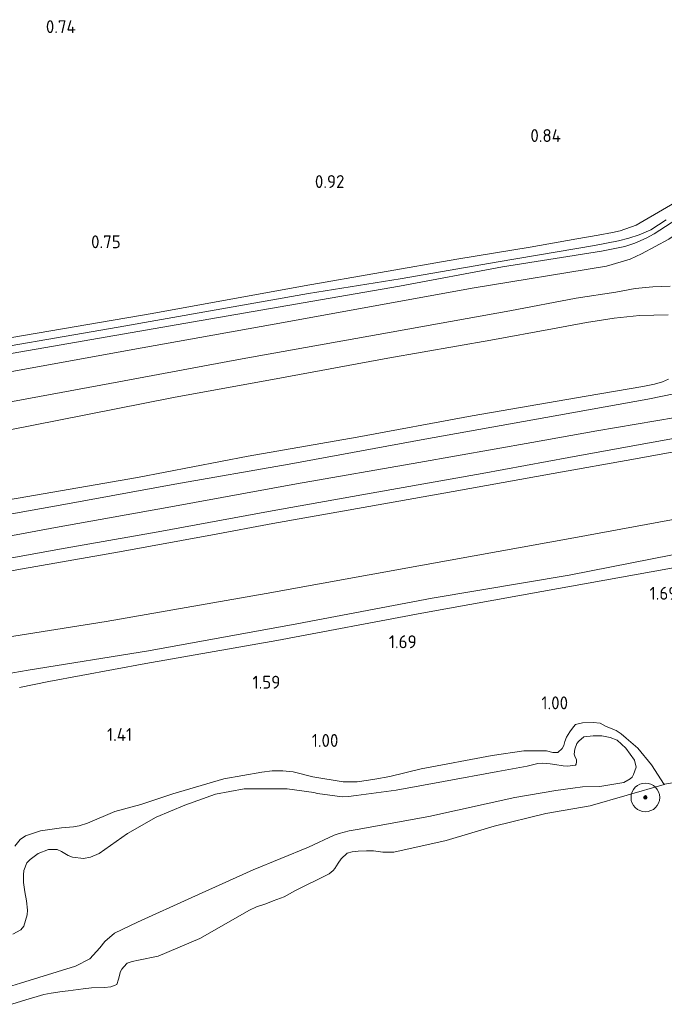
# Model space of a CAD drawing. Extents: x 126429 to 133038, y 413091 to 414846.
# Tile 5 of 256: x 126731 to 126821, y 413557 to 413694. Entities that reach past the tile are written whole.
import ezdxf
from ezdxf.enums import TextEntityAlignment as Align
from ezdxf.lldxf.tags import DXFTag

# ---------------------------------------------------------------- set-up
doc = ezdxf.new("R2010")
doc.units = 0
for name, color, linetype, lineweight in [('B-ME-GR-BOOM-S', 90, 'Continuous', 25), ('B-ME-GR-GRAS-GV', 60, 'Continuous', 13), ('B-ME-GW-TALUD_KRUIN-G', 90, 'Continuous', 18), ('B-ME-GW-TALUD_TEEN-G', 90, 'Continuous', 18), ('B-ME-OB-OEVERVOORZIENING-G', 7, 'Continuous', 18), ('B-ME-OG-HOOGTEPUNT-S', 7, 'Continuous', 25), ('B-ME-OG-TERREIN_GROEN-GV', 7, 'Continuous', 18), ('B-ME-OG-WATER_RIVIER-GV', 130, 'Continuous', 18), ('B-ME-OG-WATER_SLOOT-G', 120, 'Continuous', 18), ('B-ME-OG-WATER_SLOOT-GV', 120, 'Continuous', 18), ('B-ME-VH-VERHARDING_ASFALT-GV', 252, 'Continuous', 18), ('B-ME-WH-WINTERBED-G', 150, 'WH-WINTERBED', 18)]:
    doc.layers.add(name, color=color, linetype=linetype, lineweight=lineweight)
doc.styles.add('NLCS-ISO-ANNOTATIVE-T18', font='NLCS-ISO.ttf', dxfattribs={"height": 1.8})
doc.styles.get("Standard").update_dxf_attribs({"font": 'arial.ttf'})
tags = doc.linetypes.add('WH-WINTERBED', pattern='A,6,-3.5,["WB",Standard,S=1.8,R=0,X=-1.5,Y=-0.9],-3.5,6,-3.5,6,-3.5,6,-3.5,6,-3.5', length=51).pattern_tags.tags
tags[6] = DXFTag(74, 10)

# ---------------------------------------------------------------- blocks, each defined once
blk = doc.blocks.new('SAL-HOOGTELABEL-SO')
at = {"color": 0, "linetype": 'ByBlock', "lineweight": -2, "style": 'NLCS-ISO-ANNOTATIVE-T18'}
blk.add_attdef('HOOGTE', text='', height=1.8, dxfattribs=at).set_placement((2.79, 0), align=Align.RIGHT)
blk = doc.blocks.new('SGR-BOOM_01-SO')
at = {"linetype": 'ByBlock', "lineweight": 18}
h = blk.add_hatch(color=0, dxfattribs=at)
h.dxf.hatch_style = 1
edge = h.paths.add_edge_path()
edge.add_arc((0, 0), 0.25, 0, 360)
at = {"color": 0, "linetype": 'ByBlock', "lineweight": 18}
for radius in [2, 0.25]:
    blk.add_circle((0, 0), radius, dxfattribs=at)

msp = doc.modelspace()

# ---------------------------------------------------------------- linework, layer by layer
at = {"layer": 'B-ME-GR-GRAS-GV'}
for points in [[(126824.5702, 413670.3369, 0.7105), (126816.6806, 413665.7089, 0.7105), (126814.4279, 413664.9035, 0.7105), (126813.3638, 413664.6827, 0.7105), (126811.3829, 413664.3068, 0.7225), (126808.3696, 413663.811, 0.7225), (126801.8886, 413662.6669, 0.7105), (126791.6255, 413660.958, 0.6625), (126770.3263, 413657.2543, 0.7585), (126749.1448, 413653.3762, 0.8065), (126727.6072, 413649.6916, 0.8065), (126710.1722, 413646.7687, 0.9145), (126687.9974, 413642.9368, 0.9745), (126663.8622, 413638.6468, 1.0585), (126640.5188, 413634.4976, 1.0585), (126620.5506, 413630.6319, 1.0705), (126601.3746, 413627.0227, 1.0345), (126578.3299, 413623.0281, 0.9625), (126557.1381, 413619.0296, 0.9745), (126535.6541, 413615.2675, 0.9385), (126511.5602, 413610.801, 0.9505), (126486.8665, 413606.4222, 0.8545), (126463.9919, 413602.3082, 0.902), (126494.512, 413903.167, 0.46)], [(126598.8235, 413624.3837, 0.0301), (126635.1088, 413631.0064, 0.0301), (126663.4493, 413636.0181, 0.0301), (126698.0111, 413642.213, 0.0301), (126720.864, 413646.3388, 0.0301), (126755.9664, 413652.3919, 0.143), (126783.646, 413657.1921, 0.143), (126798.0161, 413659.9108, 0.143), (126811.8277, 413662.1013, 0.143), (126815.0832, 413662.76, 0.143), (126816.4765, 413663.1844, 0.143), (126818.0781, 413663.8842, 0.143), (126819.1925, 413664.4949, 0.143), (126828.7993, 413670.7227, 0.143)], [(126620.5506, 413630.6319, 1.0705), (126640.5188, 413634.4976, 1.0585), (126663.8622, 413638.6468, 1.0585), (126687.9974, 413642.9368, 0.9745), (126710.1722, 413646.7687, 0.9145), (126727.6072, 413649.6916, 0.8065), (126749.1448, 413653.3762, 0.8065), (126770.3263, 413657.2543, 0.7585), (126791.6255, 413660.958, 0.6625), (126801.8886, 413662.6669, 0.7105), (126808.3696, 413663.811, 0.7225), (126811.3829, 413664.3068, 0.7225), (126813.3638, 413664.6827, 0.7105), (126814.4279, 413664.9035, 0.7105), (126816.6806, 413665.7089, 0.7105), (126824.5702, 413670.3369, 0.7105)], [(126820.8605, 413666.452, 0.143), (126818.7122, 413665.0766, 0.143), (126817.0613, 413664.3701, 0.143), (126815.6218, 413663.9109, 0.143), (126814.2005, 413663.5267, 0.143), (126810.87, 413662.8862, 0.143), (126797.3964, 413660.5856, 0.143), (126783.7171, 413658.2275, 0.143), (126770.9348, 413656.1706, 0.143), (126744.4021, 413651.4626, 0.143), (126720.6508, 413647.3989, 0.0301), (126695.9996, 413642.8479, 0.0301), (126673.3876, 413638.7241, 0.0301), (126649.9705, 413634.4837, 0.0301), (126625.4143, 413630.1306, 0.0301)], [(126623.8602, 413626.1938, 1.2335), (126648.6696, 413630.6381, 1.193), (126673.4523, 413634.9539, 1.2065), (126693.9073, 413638.6262, 1.1525), (126723.3708, 413644.1851, 1.139), (126747.7137, 413648.589, 1), (126767.4752, 413652.1281, 0.9845), (126793.7718, 413656.911, 0.9535), (126812.5334, 413660.0075, 1.0465), (126815.8141, 413660.9927, 1.0465), (126817.4299, 413661.7337, 1.031), (126821.2332, 413663.7631, 0.9535)], [(126821.2332, 413663.7631, 0.9535), (126817.4299, 413661.7337, 1.031), (126815.8141, 413660.9927, 1.0465), (126812.5334, 413660.0075, 1.0465), (126793.7718, 413656.911, 0.9535), (126767.4752, 413652.1281, 0.9845), (126747.7137, 413648.589, 1), (126723.3708, 413644.1851, 1.139), (126693.9073, 413638.6262, 1.1525), (126673.4523, 413634.9539, 1.2065), (126648.6696, 413630.6381, 1.193), (126623.8602, 413626.1938, 1.2335)], [(126821.4198, 413657.2054, 2.943), (126819.0027, 413657.0947, 2.756), (126816.5266, 413656.8659, 2.635), (126813.8148, 413656.3783, 2.525), (126808.2783, 413655.5469, 2.338), (126799.0389, 413653.7623, 2.393), (126780.6833, 413650.4622, 2.404), (126761.6781, 413647.0786, 2.327), (126744.4883, 413643.8553, 2.481), (126726.5574, 413640.5419, 2.591), (126712.1767, 413638.121, 2.448), (126696.3892, 413635.3341, 2.404), (126679.8658, 413631.9303, 2.536), (126660.637, 413628.764, 2.492), (126643.1426, 413625.7877, 2.503), (126624.6137, 413622.2183, 2.459)], [(126624.6137, 413622.2183, 2.459), (126643.1426, 413625.7877, 2.503), (126660.637, 413628.764, 2.492), (126679.8658, 413631.9303, 2.536), (126696.3892, 413635.3341, 2.404), (126712.1767, 413638.121, 2.448), (126726.5574, 413640.5419, 2.591), (126744.4883, 413643.8553, 2.481), (126761.6781, 413647.0786, 2.327), (126780.6833, 413650.4622, 2.404), (126799.0389, 413653.7623, 2.393), (126808.2783, 413655.5469, 2.338), (126813.8148, 413656.3783, 2.525), (126816.5266, 413656.8659, 2.635), (126819.0027, 413657.0947, 2.756), (126821.4198, 413657.2054, 2.943)], [(126625.6266, 413619.1842, 2.743), (126639.4743, 413621.6893, 2.743), (126653.9634, 413624.2986, 2.781), (126671.0444, 413627.1072, 2.781), (126689.5987, 413630.2025, 2.7905), (126705.9438, 413632.9095, 2.8), (126719.2945, 413635.1932, 2.838), (126736.1167, 413638.5213, 2.8), (126752.1225, 413641.6517, 2.7145), (126767.1572, 413644.4116, 2.705), (126782.0253, 413647.1692, 2.6765), (126796.3667, 413649.6489, 2.572), (126804.9702, 413651.2592, 2.5815), (126809.7443, 413652.1361, 2.667), (126813.5844, 413652.7379, 2.781), (126817.1513, 413653.0978, 2.99), (126821.1504, 413653.2018, 3.4555)], [(126821.1504, 413653.2018, 3.4555), (126817.1513, 413653.0978, 2.99), (126813.5844, 413652.7379, 2.781), (126809.7443, 413652.1361, 2.667), (126804.9702, 413651.2592, 2.5815), (126796.3667, 413649.6489, 2.572), (126782.0253, 413647.1692, 2.6765), (126767.1572, 413644.4116, 2.705), (126752.1225, 413641.6517, 2.7145), (126736.1167, 413638.5213, 2.8), (126719.2945, 413635.1932, 2.838), (126705.9438, 413632.9095, 2.8), (126689.5987, 413630.2025, 2.7905), (126671.0444, 413627.1072, 2.781), (126653.9634, 413624.2986, 2.781), (126639.4743, 413621.6893, 2.743), (126625.6266, 413619.1842, 2.743)], [(126821.1555, 413644.2009, 5.878), (126820.3424, 413643.836, 5.8685), (126819.239, 413643.508, 5.859), (126817.6002, 413643.1992, 5.859), (126809.6667, 413641.8519, 5.821), (126793.7714, 413639.1037, 5.8305), (126777.7451, 413636.1149, 5.8685), (126762.5179, 413633.4952, 5.8685), (126747.0826, 413630.5212, 5.9065), (126730.4494, 413627.6197, 5.878), (126715.6569, 413625.0915, 5.859), (126700.7141, 413622.571, 5.897), (126684.5406, 413619.5092, 5.916), (126667.2951, 413616.48, 6.0015), (126649.839, 413613.1858, 5.992), (126635.3248, 413610.6714, 5.992), (126618.4269, 413607.8132, 5.9635)], [(126618.4269, 413607.8132, 5.9635), (126635.3248, 413610.6714, 5.992), (126649.839, 413613.1858, 5.992), (126667.2951, 413616.48, 6.0015), (126684.5406, 413619.5092, 5.916), (126700.7141, 413622.571, 5.897), (126715.6569, 413625.0915, 5.859), (126730.4494, 413627.6197, 5.878), (126747.0826, 413630.5212, 5.9065), (126762.5179, 413633.4952, 5.8685), (126777.7451, 413636.1149, 5.8685), (126793.7714, 413639.1037, 5.8305), (126809.6667, 413641.8519, 5.821), (126817.6002, 413643.1992, 5.859), (126819.239, 413643.508, 5.859), (126820.3424, 413643.836, 5.8685), (126821.1555, 413644.2009, 5.878)], [(126822.1568, 413642.2049, 6.005), (126818.3113, 413641.4263, 5.9795), (126804.0616, 413638.8789, 6.005), (126787.166, 413635.8283, 6.005), (126768.2425, 413632.373, 5.9795), (126752.3026, 413629.5489, 5.9795), (126737.2987, 413626.8232, 6.0305), (126722.762, 413624.2107, 6.0475), (126709.7774, 413621.8331, 6.0305), (126698.0663, 413619.793, 6.022), (126679.5908, 413616.376, 5.9965), (126669.8563, 413614.6834, 6.0135), (126654.7244, 413611.9773, 6.0475), (126641.8246, 413609.6222, 6.0645), (126628.2015, 413607.1929, 6.0475)], [(126627.6704, 413600.8828, 6.0135), (126641.3133, 413603.2697, 6.005), (126655.8479, 413606.0314, 6.022), (126668.9403, 413608.3253, 6.039), (126683.9941, 413611.0107, 6.022), (126697.6158, 413613.5465, 6.0135), (126709.9884, 413615.7678, 6.0135), (126721.5923, 413617.849, 6.039), (126736.1926, 413620.4837, 6.0305), (126749.9645, 413622.9363, 5.9795), (126765.8565, 413625.8663, 5.971), (126779.6714, 413628.2982, 5.9625), (126795.1649, 413631.0521, 5.937), (126807.2764, 413633.29, 6.005), (126816.1908, 413634.9099, 6.106), (126830.4045, 413637.4777, 6.088)], [(126629.0346, 413599.1498, 5.972), (126646.525, 413602.4921, 5.9055), (126664.5081, 413605.6489, 5.915), (126683.0347, 413609.0224, 5.9435), (126700.3037, 413612.0758, 5.8485), (126715.0516, 413614.9031, 5.896), (126731.0139, 413617.7476, 5.896), (126744.5922, 413620.1322, 5.8105), (126757.5368, 413622.5055, 5.877), (126765.9579, 413624.0858, 5.877), (126779.3414, 413626.461, 5.82), (126791.1234, 413628.5322, 5.8485), (126805.0815, 413631.06, 5.9055), (126816.5781, 413633.1033, 5.8675), (126831.6535, 413635.8647, 5.877)], [(126831.6535, 413635.8647, 5.877), (126816.5781, 413633.1033, 5.8675), (126805.0815, 413631.06, 5.9055), (126791.1234, 413628.5322, 5.8485), (126779.3414, 413626.461, 5.82), (126765.9579, 413624.0858, 5.877), (126757.5368, 413622.5055, 5.877), (126744.5922, 413620.1322, 5.8105), (126731.0139, 413617.7476, 5.896), (126715.0516, 413614.9031, 5.896), (126700.3037, 413612.0758, 5.8485), (126683.0347, 413609.0224, 5.9435), (126664.5081, 413605.6489, 5.915), (126646.525, 413602.4921, 5.9055), (126629.0346, 413599.1498, 5.972)], [(126623.3695, 413588.7566, 2.898), (126650.8625, 413594.0712, 2.862), (126675.9798, 413598.6703, 2.997), (126699.6462, 413603.0323, 2.967), (126720.7179, 413606.9073, 2.862), (126742.7017, 413610.4132, 2.832), (126765.0329, 413614.3279, 2.8625), (126786.8388, 413618.2703, 2.8425), (126807.9712, 413622.0583, 2.9525), (126829.9011, 413626.1265, 2.9025)], [(126829.9011, 413626.1265, 2.9025), (126807.9712, 413622.0583, 2.9525), (126786.8388, 413618.2703, 2.8425), (126765.0329, 413614.3279, 2.8625), (126742.7017, 413610.4132, 2.832), (126720.7179, 413606.9073, 2.862), (126699.6462, 413603.0323, 2.967), (126675.9798, 413598.6703, 2.997), (126650.8625, 413594.0712, 2.862), (126623.3695, 413588.7566, 2.898)], [(126824.5851, 413620.2456, 2.502), (126807.2967, 413616.8824, 2.54), (126788.2206, 413613.6369, 2.5305), (126769.2918, 413610.0838, 2.54), (126748.6208, 413606.3281, 2.559), (126731.8355, 413603.5887, 2.6065), (126728.6285, 413603.0434, 2.6255), (126727.812, 413602.8159, 2.6635), (126725.7368, 413602.5083, 2.6643), (126721.4633, 413601.8746, 2.666), (126716.9712, 413600.9642, 2.701), (126709.7179, 413598.9494, 2.694), (126697.2271, 413594.2202, 2.659), (126693.4206, 413592.9032, 2.582), (126691.6136, 413592.4213, 2.568), (126686.682, 413591.4001, 2.561), (126679.9612, 413590.2932, 2.554), (126670.6311, 413588.7229, 2.561), (126660.1837, 413586.7508, 2.603), (126648.6536, 413584.4125, 2.575), (126637.3988, 413582.4641, 2.512), (126626.5432, 413580.8196, 2.512)], [(126728.6285, 413603.0434, 2.6255), (126731.8355, 413603.5887, 2.6065), (126748.6208, 413606.3281, 2.559), (126769.2918, 413610.0838, 2.54), (126788.2206, 413613.6369, 2.5305), (126807.2967, 413616.8824, 2.54), (126824.5851, 413620.2456, 2.502)], [(126827.5275, 413618.9316, 2.0925), (126803.5124, 413614.5898, 2.0655), (126786.7645, 413611.5673, 2.069), (126766.5246, 413607.7526, 2.025), (126748.2614, 413604.5449, 2.069), (126734.7309, 413602.038, 2.069), (126730.5974, 413601.1831, 2.058)], [(126730.5974, 413601.1831, 2.058), (126734.7309, 413602.038, 2.069), (126748.2614, 413604.5449, 2.069), (126766.5246, 413607.7526, 2.025), (126786.7645, 413611.5673, 2.069), (126803.5124, 413614.5898, 2.0655), (126827.5275, 413618.9316, 2.0925)], [(126820.625, 413587.682, 0.7), (126820.5653, 413587.6647, 0.7), (126818.7853, 413590.3859, 0.7185), (126816.8947, 413592.738, 0.7185), (126815.2863, 413594.0986, 0.7185), (126814.5532, 413594.7188, 0.7185), (126813.8905, 413595.1947, 0.7185), (126813.648, 413595.289, 0.7185), (126812.3766, 413595.7925, 0.7185), (126811.6308, 413596.2251, 0.7185), (126810.6558, 413596.3144, 0.7185), (126809.1824, 413596.261, 0.7185), (126808.2017, 413596.0184, 0.7185), (126807.9049, 413595.7132, 0.7185), (126807.4277, 413594.9846, 0.7185), (126806.955, 413594.2803, 0.7185), (126806.7328, 413593.6532, 0.7185), (126806.5682, 413593.0773, 0.7185), (126806.3238, 413592.6623, 0.7185), (126805.7166, 413592.1405, 0.7185), (126805.5034, 413592.103, 0.7185), (126805.0543, 413592.1295, 0.7185), (126804.146, 413592.3435, 0.7185), (126800.9887, 413592.372, 0.7185), (126796.5938, 413591.6779, 0.7185), (126786.6483, 413589.8432, 0.7185), (126782.2724, 413588.77, 0.7185), (126780.1797, 413588.4003, 0.7185), (126779.3193, 413588.2533, 0.7185), (126777.7336, 413588.0208, 0.7185), (126775.7865, 413588.0275, 0.7185), (126771.552, 413588.7431, 0.7185), (126768.7967, 413589.3999, 0.7185), (126767.3604, 413589.5785, 0.7185), (126765.8936, 413589.5578, 0.7185), (126764.4527, 413589.3713, 0.7185), (126759.1049, 413588.4255, 0.7185), (126752.0142, 413586.3443, 0.7965), (126747.5549, 413584.8545, 0.8615), (126743.9382, 413583.8637, 0.8615), (126740.1112, 413582.2453, 0.8615), (126738.9308, 413581.8852, 0.8615), (126738.1307, 413581.756, 0.8615), (126736.4774, 413581.6108, 0.8615), (126733.5259, 413581.1814, 0.8615), (126732.8524, 413580.9695, 0.8615), (126731.4381, 413580.4895, 0.8615), (126730.7038, 413579.9656, 0.8615), (126729.9847, 413579.0626, 0.8615)]]:
    msp.add_polyline3d(points, dxfattribs=at)
at = {"layer": 'B-ME-GW-TALUD_KRUIN-G'}
for points in [[(126463.0598, 413593.1155, 2.4627), (126477.6631, 413595.7882, 2.554), (126499.0954, 413599.745, 2.419), (126523.178, 413604.1805, 2.338), (126546.9186, 413608.3465, 2.47), (126567.6642, 413611.884, 2.492), (126586.2283, 413615.2615, 2.547), (126606.766, 413618.8785, 2.591), (126624.6137, 413622.2183, 2.459), (126643.1426, 413625.7877, 2.503), (126660.637, 413628.764, 2.492), (126679.8658, 413631.9303, 2.536), (126696.3892, 413635.3341, 2.404), (126712.1767, 413638.121, 2.448), (126726.5574, 413640.5419, 2.591), (126744.4883, 413643.8553, 2.481), (126761.6781, 413647.0786, 2.327), (126780.6833, 413650.4622, 2.404), (126799.0389, 413653.7623, 2.393), (126808.2783, 413655.5469, 2.338), (126813.8148, 413656.3783, 2.525), (126816.5266, 413656.8659, 2.635), (126819.0027, 413657.0947, 2.756), (126821.4198, 413657.2054, 2.943)], [(126618.4269, 413607.8132, 5.9635), (126635.3248, 413610.6714, 5.992), (126649.839, 413613.1858, 5.992), (126667.2951, 413616.48, 6.0015), (126684.5406, 413619.5092, 5.916), (126700.7141, 413622.571, 5.897), (126715.6569, 413625.0915, 5.859), (126730.4494, 413627.6197, 5.878), (126747.0826, 413630.5212, 5.9065), (126762.5179, 413633.4952, 5.8685), (126777.7451, 413636.1149, 5.8685), (126793.7714, 413639.1037, 5.8305), (126809.6667, 413641.8519, 5.821), (126817.6002, 413643.1992, 5.859), (126819.239, 413643.508, 5.859), (126820.3424, 413643.836, 5.8685), (126821.1555, 413644.2009, 5.878)], [(126460.6023, 413568.8787, 5.7835), (126475.1969, 413571.716, 5.9815), (126496.2267, 413575.4432, 6.029), (126518.7343, 413579.5086, 6.0385), (126545.5399, 413584.3327, 5.991), (126567.9371, 413588.4823, 5.991), (126587.5344, 413591.8781, 6.0005), (126607.8095, 413595.3072, 5.9815), (126629.0346, 413599.1498, 5.972), (126646.525, 413602.4921, 5.9055), (126664.5081, 413605.6489, 5.915), (126683.0347, 413609.0224, 5.9435), (126700.3037, 413612.0758, 5.8485), (126715.0516, 413614.9031, 5.896), (126731.0139, 413617.7476, 5.896), (126744.5922, 413620.1322, 5.8105), (126757.5368, 413622.5055, 5.877), (126765.9579, 413624.0858, 5.877), (126779.3414, 413626.461, 5.82), (126791.1234, 413628.5322, 5.8485), (126805.0815, 413631.06, 5.9055), (126816.5781, 413633.1033, 5.8675), (126831.6535, 413635.8647, 5.877), (126841.0197, 413637.3784, 5.7155)], [(126824.5851, 413620.2456, 2.502), (126807.2967, 413616.8824, 2.54), (126788.2206, 413613.6369, 2.5305), (126769.2918, 413610.0838, 2.54), (126748.6208, 413606.3281, 2.559), (126731.8355, 413603.5887, 2.6065), (126728.6285, 413603.0434, 2.6255)], [(126729.6788, 413566.7483, 1.3895), (126730.8044, 413567.3595, 1.4895), (126731.2204, 413567.8604, 1.4895), (126731.6741, 413569.4597, 1.602), (126731.7437, 413570.1228, 1.6145), (126731.5989, 413571.4364, 1.652), (126731.381, 413572.671, 1.702), (126731.1621, 413573.9745, 1.752), (126731.1766, 413575.0293, 1.7145), (126731.2307, 413575.637, 1.6645), (126731.6225, 413576.7392, 1.6645), (126732.109, 413577.1678, 1.6645), (126733.2334, 413578.0224, 1.6645), (126734.6419, 413578.5702, 1.6645), (126735.8777, 413578.5908, 1.6645), (126736.4834, 413578.3217, 1.6645), (126737.4253, 413577.7199, 1.6645), (126737.9989, 413577.4877, 1.6645), (126739.5278, 413577.3162, 1.6645), (126740.5352, 413577.5137, 1.6645), (126741.7212, 413578.0443, 1.6895), (126745.6676, 413580.8178, 1.727), (126749.6992, 413583.1118, 1.727), (126753.6629, 413584.7888, 1.727), (126757.981, 413586.3129, 1.8145), (126761.9845, 413587.043, 1.677), (126767.9469, 413587.0613, 1.552), (126771.6766, 413586.5358, 1.4645), (126772.2016, 413586.4147, 1.4395), (126775.6516, 413585.9526, 1.402), (126776.5319, 413585.965, 1.377), (126777.5981, 413586.1242, 1.327), (126783.1666, 413586.8513, 1.252), (126789.7732, 413588.0724, 1.2395), (126797.3427, 413589.4437, 1.3645), (126801.4639, 413590.2187, 1.3895), (126802.9638, 413590.5748, 1.4145), (126803.6333, 413590.6469, 1.427), (126804.6442, 413590.5534, 1.452), (126805.3383, 413590.4347, 1.452), (126806.4737, 413590.2677, 1.4145), (126807.0856, 413590.198, 1.3645), (126808.177, 413590.3544, 1.3645), (126808.3005, 413590.4815, 1.3645), (126808.3588, 413590.7937, 1.3645), (126808.3235, 413591.0752, 1.3895), (126808.0954, 413591.6047, 1.402), (126808.0288, 413591.8857, 1.4145), (126808.1127, 413592.6013, 1.4145), (126808.3856, 413593.3603, 1.4145), (126808.6631, 413593.6775, 1.4145), (126809.3609, 413594.3175, 1.427), (126810.6623, 413594.4611, 1.427), (126811.8658, 413594.4436, 1.427), (126813.0315, 413594.2094, 1.4145), (126814.0268, 413593.8428, 1.377), (126815.227, 413592.7217, 1.3395), (126816.4419, 413591.065, 1.202), (126816.644, 413590.0652, 1.177), (126816.2761, 413589.0486, 1.2145), (126816.0995, 413588.6889, 1.2145), (126815.8394, 413588.4214, 1.2145), (126814.9625, 413587.9484, 1.2145), (126811.6013, 413587.3809, 1.327), (126809.1656, 413587.3265, 1.3895), (126807.8333, 413587.1511, 1.402), (126805.4413, 413586.8194, 1.4395), (126799.719, 413585.8169, 1.5395), (126787.7559, 413583.1667, 1.402), (126777.7535, 413581.3654, 1.402), (126776.6043, 413581.1827, 1.431), (126775.2375, 413580.8345, 1.4455), (126774.5071, 413580.5661, 1.4455), (126770.9337, 413578.9063, 1.4455), (126763.2009, 413575.7398, 1.4455), (126754.6575, 413571.882, 1.4455), (126747.0631, 413568.417, 1.4455), (126743.89, 413566.9133, 1.5505), (126742.5369, 413565.7216, 1.603), (126741.8325, 413564.8401, 1.603), (126740.4178, 413563.3173, 1.5155), (126738.4408, 413562.2928, 1.5155), (126730.7668, 413559.9334, 1.4805), (126724.6584, 413558.0475, 1.2615)]]:
    msp.add_polyline3d(points, dxfattribs=at)
at = {"layer": 'B-ME-GW-TALUD_TEEN-G'}
for points in [[(126821.1504, 413653.2018, 3.4555), (126817.1513, 413653.0978, 2.99), (126813.5844, 413652.7379, 2.781), (126809.7443, 413652.1361, 2.667), (126804.9702, 413651.2592, 2.5815), (126796.3667, 413649.6489, 2.572), (126782.0253, 413647.1692, 2.6765), (126767.1572, 413644.4116, 2.705), (126752.1225, 413641.6517, 2.7145), (126736.1167, 413638.5213, 2.8), (126719.2945, 413635.1932, 2.838), (126705.9438, 413632.9095, 2.8), (126689.5987, 413630.2025, 2.7905), (126671.0444, 413627.1072, 2.781), (126653.9634, 413624.2986, 2.781), (126639.4743, 413621.6893, 2.743), (126625.6266, 413619.1842, 2.743)], [(126891.6626, 413636.5619, 2.8618), (126875.0389, 413633.6717, 2.7525), (126852.0317, 413630.071, 2.8825), (126829.9011, 413626.1265, 2.9025), (126807.9712, 413622.0583, 2.9525), (126786.8388, 413618.2703, 2.8425), (126765.0329, 413614.3279, 2.8625)], [(126890.9846, 413630.3207, 2.1062), (126876.317, 413627.8075, 2.106), (126848.1904, 413623.0673, 2.1195), (126827.5275, 413618.9316, 2.0925), (126803.5124, 413614.5898, 2.0655)], [(126803.5124, 413614.5898, 2.0655), (126786.7645, 413611.5673, 2.069), (126766.5246, 413607.7526, 2.025), (126748.2614, 413604.5449, 2.069), (126734.7309, 413602.038, 2.069), (126730.5974, 413601.1831, 2.058)], [(126459.6821, 413559.8449, 2.9274), (126483.873, 413563.8067, 2.844), (126509.8079, 413568.2642, 2.952), (126540.4545, 413573.8533, 2.898), (126569.4763, 413579.5414, 2.934), (126595.0294, 413583.7449, 2.934), (126623.3695, 413588.7566, 2.898), (126650.8625, 413594.0712, 2.862), (126675.9798, 413598.6703, 2.997), (126699.6462, 413603.0323, 2.967), (126720.7179, 413606.9073, 2.862), (126742.7017, 413610.4132, 2.832), (126765.0329, 413614.3279, 2.8625)], [(126820.5653, 413587.6647, 0.7), (126818.7853, 413590.3859, 0.7185), (126816.8947, 413592.738, 0.7185), (126815.2863, 413594.0986, 0.7185), (126814.5532, 413594.7188, 0.7185), (126813.8905, 413595.1947, 0.7185), (126813.648, 413595.289, 0.7185), (126812.3766, 413595.7925, 0.7185), (126811.6308, 413596.2251, 0.7185), (126810.6558, 413596.3144, 0.7185), (126809.1824, 413596.261, 0.7185), (126808.2017, 413596.0184, 0.7185), (126807.9049, 413595.7132, 0.7185), (126807.4277, 413594.9846, 0.7185), (126806.955, 413594.2803, 0.7185), (126806.7328, 413593.6532, 0.7185), (126806.5682, 413593.0773, 0.7185), (126806.3238, 413592.6623, 0.7185), (126805.7166, 413592.1405, 0.7185), (126805.5034, 413592.103, 0.7185), (126805.0543, 413592.1295, 0.7185), (126804.146, 413592.3435, 0.7185), (126800.9887, 413592.372, 0.7185), (126796.5938, 413591.6779, 0.7185), (126786.6483, 413589.8432, 0.7185), (126782.2724, 413588.77, 0.7185), (126780.1797, 413588.4003, 0.7185), (126779.3193, 413588.2533, 0.7185), (126777.7336, 413588.0208, 0.7185), (126775.7865, 413588.0275, 0.7185), (126771.552, 413588.7431, 0.7185), (126768.7967, 413589.3999, 0.7185), (126767.3604, 413589.5785, 0.7185), (126765.8936, 413589.5578, 0.7185), (126764.4527, 413589.3713, 0.7185), (126759.1049, 413588.4255, 0.7185), (126752.0142, 413586.3443, 0.7965), (126747.5549, 413584.8545, 0.8615), (126743.9382, 413583.8637, 0.8615), (126740.1112, 413582.2453, 0.8615), (126738.9308, 413581.8852, 0.8615), (126738.1307, 413581.756, 0.8615), (126736.4774, 413581.6108, 0.8615), (126733.5259, 413581.1814, 0.8615), (126732.8524, 413580.9695, 0.8615), (126731.4381, 413580.4895, 0.8615), (126730.7038, 413579.9656, 0.8615), (126729.9847, 413579.0626, 0.8615)]]:
    msp.add_polyline3d(points, dxfattribs=at)
at = {"layer": 'B-ME-OB-OEVERVOORZIENING-G'}
for points in [[(126810.267, 413584.679, 0.7), (126820.5653, 413587.6647, 0.7), (126820.625, 413587.682, 0.7), (126822.603, 413588.042, 0.7), (126823.3283, 413588.1365, 0.7), (126833.781, 413589.498, 0.7), (126842.691, 413591.028, 0.7), (126844.624, 413591.248, 0.7), (126845.087, 413591.759, 0.7), (126845.139, 413592.082, 0.7), (126845.88, 413594.896, 0.7), (126846.72, 413595.78, 0.7), (126848.687, 413597.013, 0.7), (126850.894, 413597.528, 0.7), (126852.026, 413597.45, 0.7), (126853.032, 413597.214, 0.7), (126854.338, 413595.63, 0.7), (126857.116, 413593.463, 0.7), (126858.304, 413593.146, 0.7)], [(126729.5429, 413556.9741, 0.7), (126732.1118, 413557.8019, 0.7), (126732.6169, 413557.9065, 0.7), (126733.9968, 413558.3203, 0.7), (126735.0249, 413558.5363, 0.7), (126736.5487, 413558.7613, 0.7), (126737.4189, 413558.8328, 0.7), (126739.4925, 413559.1286, 0.7), (126740.6404, 413559.2863, 0.7), (126742.4705, 413559.3329, 0.7), (126743.3806, 413559.4064, 0.7), (126743.987, 413559.6465, 0.7), (126744.1886, 413559.7491, 0.7), (126744.4291, 413560.5033, 0.7), (126744.697, 413561.5374, 0.7), (126744.8718, 413561.8818, 0.7), (126745.1764, 413562.2221, 0.7), (126745.6451, 413562.7311, 0.7), (126746.3182, 413562.9379, 0.7), (126747.2305, 413563.1126, 0.7), (126749.9832, 413563.6783, 0.7), (126755.7671, 413566.1449, 0.7), (126762.6975, 413570.1137, 0.7), (126763.6796, 413570.6012, 0.7), (126764.9921, 413571.0146, 0.7), (126766.0093, 413571.3954, 0.7), (126767.558, 413571.9679, 0.7), (126769.052, 413572.8172, 0.7), (126773.8199, 413575.1613, 0.7), (126774.39, 413575.6373, 0.7), (126774.624, 413575.9423, 0.7), (126775.0618, 413576.6956, 0.7), (126775.4884, 413577.2973, 0.7), (126776.3332, 413578.0516, 0.7), (126777.0278, 413578.264, 0.7), (126777.8702, 413578.3681, 0.7), (126779.016, 413578.3757, 0.7), (126780.0236, 413578.3824, 0.7), (126781.3278, 413578.1972, 0.7), (126782.8352, 413578.2066, 0.7), (126790.1366, 413579.8491, 0.7), (126796.8677, 413581.8499, 0.7), (126804.0709, 413583.6178, 0.7), (126810.267, 413584.679, 0.7)]]:
    msp.add_polyline3d(points, dxfattribs=at)
at = {"layer": 'B-ME-OG-TERREIN_GROEN-GV'}
for points in [[(126729.9847, 413579.0626, 0.8615), (126730.7038, 413579.9656, 0.8615), (126731.4381, 413580.4895, 0.8615), (126732.8524, 413580.9695, 0.8615), (126733.5259, 413581.1814, 0.8615), (126736.4774, 413581.6108, 0.8615), (126738.1307, 413581.756, 0.8615), (126738.9308, 413581.8852, 0.8615), (126740.1112, 413582.2453, 0.8615), (126743.9382, 413583.8637, 0.8615), (126747.5549, 413584.8545, 0.8615), (126752.0142, 413586.3443, 0.7965), (126759.1049, 413588.4255, 0.7185), (126764.4527, 413589.3713, 0.7185), (126765.8936, 413589.5578, 0.7185), (126767.3604, 413589.5785, 0.7185), (126768.7967, 413589.3999, 0.7185), (126771.552, 413588.7431, 0.7185), (126775.7865, 413588.0275, 0.7185), (126777.7336, 413588.0208, 0.7185), (126779.3193, 413588.2533, 0.7185), (126780.1797, 413588.4003, 0.7185), (126782.2724, 413588.77, 0.7185), (126786.6483, 413589.8432, 0.7185), (126796.5938, 413591.6779, 0.7185), (126800.9887, 413592.372, 0.7185), (126804.146, 413592.3435, 0.7185), (126805.0543, 413592.1295, 0.7185), (126805.5034, 413592.103, 0.7185), (126805.7166, 413592.1405, 0.7185), (126806.3238, 413592.6623, 0.7185), (126806.5682, 413593.0773, 0.7185), (126806.7328, 413593.6532, 0.7185), (126806.955, 413594.2803, 0.7185), (126807.4277, 413594.9846, 0.7185), (126807.9049, 413595.7132, 0.7185), (126808.2017, 413596.0184, 0.7185), (126809.1824, 413596.261, 0.7185), (126810.6558, 413596.3144, 0.7185), (126811.6308, 413596.2251, 0.7185), (126812.3766, 413595.7925, 0.7185), (126813.648, 413595.289, 0.7185), (126813.8905, 413595.1947, 0.7185), (126814.5532, 413594.7188, 0.7185), (126815.2863, 413594.0986, 0.7185), (126816.8947, 413592.738, 0.7185), (126818.7853, 413590.3859, 0.7185), (126820.5653, 413587.6647, 0.7), (126810.267, 413584.679, 0.7), (126804.0709, 413583.6178, 0.7), (126796.8677, 413581.8499, 0.7), (126790.1366, 413579.8491, 0.7), (126782.8352, 413578.2066, 0.7), (126781.3278, 413578.1972, 0.7), (126780.0236, 413578.3824, 0.7), (126779.016, 413578.3757, 0.7), (126777.8702, 413578.3681, 0.7), (126777.0278, 413578.264, 0.7), (126776.3332, 413578.0516, 0.7), (126775.4884, 413577.2973, 0.7), (126775.0618, 413576.6956, 0.7), (126774.624, 413575.9423, 0.7), (126774.39, 413575.6373, 0.7), (126773.8199, 413575.1613, 0.7), (126769.052, 413572.8172, 0.7), (126767.558, 413571.9679, 0.7), (126766.0093, 413571.3954, 0.7), (126764.9921, 413571.0146, 0.7), (126763.6796, 413570.6012, 0.7), (126762.6975, 413570.1137, 0.7), (126755.7671, 413566.1449, 0.7), (126749.9832, 413563.6783, 0.7), (126747.2305, 413563.1126, 0.7), (126746.3182, 413562.9379, 0.7), (126745.6451, 413562.7311, 0.7), (126745.1764, 413562.2221, 0.7), (126744.8718, 413561.8818, 0.7), (126744.697, 413561.5374, 0.7), (126744.4291, 413560.5033, 0.7), (126744.1886, 413559.7491, 0.7), (126743.987, 413559.6465, 0.7), (126743.3806, 413559.4064, 0.7), (126742.4705, 413559.3329, 0.7), (126740.6404, 413559.2863, 0.7), (126739.4925, 413559.1286, 0.7), (126737.4189, 413558.8328, 0.7), (126736.5487, 413558.7613, 0.7), (126735.0249, 413558.5363, 0.7), (126733.9968, 413558.3203, 0.7), (126732.6169, 413557.9065, 0.7), (126732.1118, 413557.8019, 0.7), (126729.5429, 413556.9741, 0.7)], [(126724.6584, 413558.0475, 1.2615), (126730.7668, 413559.9334, 1.4805), (126738.4408, 413562.2928, 1.5155), (126740.4178, 413563.3173, 1.5155), (126741.8325, 413564.8401, 1.603), (126742.5369, 413565.7216, 1.603), (126743.89, 413566.9133, 1.5505), (126747.0631, 413568.417, 1.4455), (126754.6575, 413571.882, 1.4455), (126763.2009, 413575.7398, 1.4455), (126770.9337, 413578.9063, 1.4455), (126774.5071, 413580.5661, 1.4455), (126775.2375, 413580.8345, 1.4455), (126776.6043, 413581.1827, 1.431), (126777.7535, 413581.3654, 1.402), (126787.7559, 413583.1667, 1.402), (126799.719, 413585.8169, 1.5395), (126805.4413, 413586.8194, 1.4395), (126807.8333, 413587.1511, 1.402), (126809.1656, 413587.3265, 1.3895), (126811.6013, 413587.3809, 1.327), (126814.9625, 413587.9484, 1.2145), (126815.8394, 413588.4214, 1.2145), (126816.0995, 413588.6889, 1.2145), (126816.2761, 413589.0486, 1.2145), (126816.644, 413590.0652, 1.177), (126816.4419, 413591.065, 1.202), (126815.227, 413592.7217, 1.3395), (126814.0268, 413593.8428, 1.377), (126813.0315, 413594.2094, 1.4145), (126811.8658, 413594.4436, 1.427), (126810.6623, 413594.4611, 1.427), (126809.3609, 413594.3175, 1.427), (126808.6631, 413593.6775, 1.4145), (126808.3856, 413593.3603, 1.4145), (126808.1127, 413592.6013, 1.4145), (126808.0288, 413591.8857, 1.4145), (126808.0954, 413591.6047, 1.402), (126808.3235, 413591.0752, 1.3895), (126808.3588, 413590.7937, 1.3645), (126808.3005, 413590.4815, 1.3645), (126808.177, 413590.3544, 1.3645), (126807.0856, 413590.198, 1.3645), (126806.4737, 413590.2677, 1.4145), (126805.3383, 413590.4347, 1.452), (126804.6442, 413590.5534, 1.452), (126803.6333, 413590.6469, 1.427), (126802.9638, 413590.5748, 1.4145), (126801.4639, 413590.2187, 1.3895), (126797.3427, 413589.4437, 1.3645), (126789.7732, 413588.0724, 1.2395), (126783.1666, 413586.8513, 1.252), (126777.5981, 413586.1242, 1.327), (126776.5319, 413585.965, 1.377), (126775.6516, 413585.9526, 1.402), (126772.2016, 413586.4147, 1.4395), (126771.6766, 413586.5358, 1.4645), (126767.9469, 413587.0613, 1.552), (126761.9845, 413587.043, 1.677), (126757.981, 413586.3129, 1.8145), (126753.6629, 413584.7888, 1.727), (126749.6992, 413583.1118, 1.727), (126745.6676, 413580.8178, 1.727), (126741.7212, 413578.0443, 1.6895), (126740.5352, 413577.5137, 1.6645), (126739.5278, 413577.3162, 1.6645), (126737.9989, 413577.4877, 1.6645), (126737.4253, 413577.7199, 1.6645), (126736.4834, 413578.3217, 1.6645), (126735.8777, 413578.5908, 1.6645), (126734.6419, 413578.5702, 1.6645), (126733.2334, 413578.0224, 1.6645), (126732.109, 413577.1678, 1.6645), (126731.6225, 413576.7392, 1.6645), (126731.2307, 413575.637, 1.6645), (126731.1766, 413575.0293, 1.7145), (126731.1621, 413573.9745, 1.752), (126731.381, 413572.671, 1.702), (126731.5989, 413571.4364, 1.652), (126731.7437, 413570.1228, 1.6145), (126731.6741, 413569.4597, 1.602), (126731.2204, 413567.8604, 1.4895), (126730.8044, 413567.3595, 1.4895), (126729.6788, 413566.7483, 1.3895)], [(126729.6788, 413566.7483, 1.3895), (126730.8044, 413567.3595, 1.4895), (126731.2204, 413567.8604, 1.4895), (126731.6741, 413569.4597, 1.602), (126731.7437, 413570.1228, 1.6145), (126731.5989, 413571.4364, 1.652), (126731.381, 413572.671, 1.702), (126731.1621, 413573.9745, 1.752), (126731.1766, 413575.0293, 1.7145), (126731.2307, 413575.637, 1.6645), (126731.6225, 413576.7392, 1.6645), (126732.109, 413577.1678, 1.6645), (126733.2334, 413578.0224, 1.6645), (126734.6419, 413578.5702, 1.6645), (126735.8777, 413578.5908, 1.6645), (126736.4834, 413578.3217, 1.6645), (126737.4253, 413577.7199, 1.6645), (126737.9989, 413577.4877, 1.6645), (126739.5278, 413577.3162, 1.6645), (126740.5352, 413577.5137, 1.6645), (126741.7212, 413578.0443, 1.6895), (126745.6676, 413580.8178, 1.727), (126749.6992, 413583.1118, 1.727), (126753.6629, 413584.7888, 1.727), (126757.981, 413586.3129, 1.8145), (126761.9845, 413587.043, 1.677), (126767.9469, 413587.0613, 1.552), (126771.6766, 413586.5358, 1.4645), (126772.2016, 413586.4147, 1.4395), (126775.6516, 413585.9526, 1.402), (126776.5319, 413585.965, 1.377), (126777.5981, 413586.1242, 1.327), (126783.1666, 413586.8513, 1.252), (126789.7732, 413588.0724, 1.2395), (126797.3427, 413589.4437, 1.3645), (126801.4639, 413590.2187, 1.3895), (126802.9638, 413590.5748, 1.4145), (126803.6333, 413590.6469, 1.427), (126804.6442, 413590.5534, 1.452), (126805.3383, 413590.4347, 1.452), (126806.4737, 413590.2677, 1.4145), (126807.0856, 413590.198, 1.3645), (126808.177, 413590.3544, 1.3645), (126808.3005, 413590.4815, 1.3645), (126808.3588, 413590.7937, 1.3645), (126808.3235, 413591.0752, 1.3895), (126808.0954, 413591.6047, 1.402), (126808.0288, 413591.8857, 1.4145), (126808.1127, 413592.6013, 1.4145), (126808.3856, 413593.3603, 1.4145), (126808.6631, 413593.6775, 1.4145), (126809.3609, 413594.3175, 1.427), (126810.6623, 413594.4611, 1.427), (126811.8658, 413594.4436, 1.427), (126813.0315, 413594.2094, 1.4145), (126814.0268, 413593.8428, 1.377), (126815.227, 413592.7217, 1.3395), (126816.4419, 413591.065, 1.202), (126816.644, 413590.0652, 1.177), (126816.2761, 413589.0486, 1.2145), (126816.0995, 413588.6889, 1.2145), (126815.8394, 413588.4214, 1.2145), (126814.9625, 413587.9484, 1.2145), (126811.6013, 413587.3809, 1.327), (126809.1656, 413587.3265, 1.3895), (126807.8333, 413587.1511, 1.402), (126805.4413, 413586.8194, 1.4395), (126799.719, 413585.8169, 1.5395), (126787.7559, 413583.1667, 1.402), (126777.7535, 413581.3654, 1.402), (126776.6043, 413581.1827, 1.431), (126775.2375, 413580.8345, 1.4455), (126774.5071, 413580.5661, 1.4455), (126770.9337, 413578.9063, 1.4455), (126763.2009, 413575.7398, 1.4455), (126754.6575, 413571.882, 1.4455), (126747.0631, 413568.417, 1.4455), (126743.89, 413566.9133, 1.5505), (126742.5369, 413565.7216, 1.603), (126741.8325, 413564.8401, 1.603), (126740.4178, 413563.3173, 1.5155), (126738.4408, 413562.2928, 1.5155), (126730.7668, 413559.9334, 1.4805), (126724.6584, 413558.0475, 1.2615)]]:
    msp.add_polyline3d(points, dxfattribs=at)
at = {"layer": 'B-ME-OG-WATER_RIVIER-GV'}
msp.add_polyline3d([(126729.5429, 413556.9741, 0.7), (126732.1118, 413557.8019, 0.7), (126732.6169, 413557.9065, 0.7), (126733.9968, 413558.3203, 0.7), (126735.0249, 413558.5363, 0.7), (126736.5487, 413558.7613, 0.7), (126737.4189, 413558.8328, 0.7), (126739.4925, 413559.1286, 0.7), (126740.6404, 413559.2863, 0.7), (126742.4705, 413559.3329, 0.7), (126743.3806, 413559.4064, 0.7), (126743.987, 413559.6465, 0.7), (126744.1886, 413559.7491, 0.7), (126744.4291, 413560.5033, 0.7), (126744.697, 413561.5374, 0.7), (126744.8718, 413561.8818, 0.7), (126745.1764, 413562.2221, 0.7), (126745.6451, 413562.7311, 0.7), (126746.3182, 413562.9379, 0.7), (126747.2305, 413563.1126, 0.7), (126749.9832, 413563.6783, 0.7), (126755.7671, 413566.1449, 0.7), (126762.6975, 413570.1137, 0.7), (126763.6796, 413570.6012, 0.7), (126764.9921, 413571.0146, 0.7), (126766.0093, 413571.3954, 0.7), (126767.558, 413571.9679, 0.7), (126769.052, 413572.8172, 0.7), (126773.8199, 413575.1613, 0.7), (126774.39, 413575.6373, 0.7), (126774.624, 413575.9423, 0.7), (126775.0618, 413576.6956, 0.7), (126775.4884, 413577.2973, 0.7), (126776.3332, 413578.0516, 0.7), (126777.0278, 413578.264, 0.7), (126777.8702, 413578.3681, 0.7), (126779.016, 413578.3757, 0.7), (126780.0236, 413578.3824, 0.7), (126781.3278, 413578.1972, 0.7), (126782.8352, 413578.2066, 0.7), (126790.1366, 413579.8491, 0.7), (126796.8677, 413581.8499, 0.7), (126804.0709, 413583.6178, 0.7), (126810.267, 413584.679, 0.7), (126820.5653, 413587.6647, 0.7), (126820.625, 413587.682, 0.7)], dxfattribs=at)
at = {"layer": 'B-ME-OG-WATER_SLOOT-G'}
for points in [[(126896.8983, 413684.7597, 0.727), (126871.2513, 413679.9869, 0.69), (126851.7949, 413677.1468, 0.69), (126845.1811, 413676.096, 0.69), (126842.1271, 413675.3787, 0.7365), (126838.688, 413674.349, 0.783), (126834.9844, 413672.3497, 0.8295), (126827.1167, 413667.7284, 0.907), (126821.2332, 413663.7631, 0.9535), (126817.4299, 413661.7337, 1.031), (126815.8141, 413660.9927, 1.0465), (126812.5334, 413660.0075, 1.0465), (126793.7718, 413656.911, 0.9535), (126767.4752, 413652.1281, 0.9845), (126747.7137, 413648.589, 1)], [(126463.9919, 413602.3082, 0.902), (126486.8665, 413606.4222, 0.8545), (126511.5602, 413610.801, 0.9505), (126535.6541, 413615.2675, 0.9385), (126557.1381, 413619.0296, 0.9745), (126578.3299, 413623.0281, 0.9625), (126601.3746, 413627.0227, 1.0345), (126620.5506, 413630.6319, 1.0705), (126640.5188, 413634.4976, 1.0585), (126663.8622, 413638.6468, 1.0585), (126687.9974, 413642.9368, 0.9745), (126710.1722, 413646.7687, 0.9145), (126727.6072, 413649.6916, 0.8065), (126749.1448, 413653.3762, 0.8065), (126770.3263, 413657.2543, 0.7585), (126791.6255, 413660.958, 0.6625), (126801.8886, 413662.6669, 0.7105), (126808.3696, 413663.811, 0.7225), (126811.3829, 413664.3068, 0.7225), (126813.3638, 413664.6827, 0.7105), (126814.4279, 413664.9035, 0.7105), (126816.6806, 413665.7089, 0.7105), (126824.5702, 413670.3369, 0.7105)], [(126747.7137, 413648.589, 1), (126723.3708, 413644.1851, 1.139), (126693.9073, 413638.6262, 1.1525), (126673.4523, 413634.9539, 1.2065), (126648.6696, 413630.6381, 1.193), (126623.8602, 413626.1938, 1.2335), (126599.1185, 413621.7504, 1.2335), (126574.6789, 413617.4805, 1.1795), (126548.602, 413613.0061, 1.139), (126520.4427, 413608.0499, 1.112), (126491.4843, 413602.6673, 1.139), (126475.3127, 413600.0029, 1.058), (126463.5486, 413597.9369, 0.7998)]]:
    msp.add_polyline3d(points, dxfattribs=at)
at = {"layer": 'B-ME-OG-WATER_SLOOT-GV'}
for points in [[(126828.7993, 413670.7227, 0.143), (126819.1925, 413664.4949, 0.143), (126818.0781, 413663.8842, 0.143), (126816.4765, 413663.1844, 0.143), (126815.0832, 413662.76, 0.143), (126811.8277, 413662.1013, 0.143), (126798.0161, 413659.9108, 0.143), (126783.646, 413657.1921, 0.143), (126755.9664, 413652.3919, 0.143), (126720.864, 413646.3388, 0.0301)], [(126720.6508, 413647.3989, 0.0301), (126744.4021, 413651.4626, 0.143), (126770.9348, 413656.1706, 0.143), (126783.7171, 413658.2275, 0.143), (126797.3964, 413660.5856, 0.143), (126810.87, 413662.8862, 0.143), (126814.2005, 413663.5267, 0.143), (126815.6218, 413663.9109, 0.143), (126817.0613, 413664.3701, 0.143), (126818.7122, 413665.0766, 0.143), (126820.8605, 413666.452, 0.143)]]:
    msp.add_polyline3d(points, dxfattribs=at)
at = {"layer": 'B-ME-VH-VERHARDING_ASFALT-GV'}
for points in [[(126628.2015, 413607.1929, 6.0475), (126641.8246, 413609.6222, 6.0645), (126654.7244, 413611.9773, 6.0475), (126669.8563, 413614.6834, 6.0135), (126679.5908, 413616.376, 5.9965), (126698.0663, 413619.793, 6.022), (126709.7774, 413621.8331, 6.0305), (126722.762, 413624.2107, 6.0475), (126737.2987, 413626.8232, 6.0305), (126752.3026, 413629.5489, 5.9795), (126768.2425, 413632.373, 5.9795), (126787.166, 413635.8283, 6.005), (126804.0616, 413638.8789, 6.005), (126818.3113, 413641.4263, 5.9795), (126822.1568, 413642.2049, 6.005)], [(126830.4045, 413637.4777, 6.088), (126816.1908, 413634.9099, 6.106), (126807.2764, 413633.29, 6.005), (126795.1649, 413631.0521, 5.937), (126779.6714, 413628.2982, 5.9625), (126765.8565, 413625.8663, 5.971), (126749.9645, 413622.9363, 5.9795), (126736.1926, 413620.4837, 6.0305), (126721.5923, 413617.849, 6.039), (126709.9884, 413615.7678, 6.0135), (126697.6158, 413613.5465, 6.0135), (126683.9941, 413611.0107, 6.022), (126668.9403, 413608.3253, 6.039), (126655.8479, 413606.0314, 6.022), (126641.3133, 413603.2697, 6.005), (126627.6704, 413600.8828, 6.0135)]]:
    msp.add_polyline3d(points, dxfattribs=at)
at = {"layer": 'B-ME-WH-WINTERBED-G'}
for points in [[(126893.3213, 413651.8304, 6.1227), (126879.1429, 413649.4427, 6.1315), (126861.8646, 413646.2424, 6.0935), (126843.9014, 413642.9467, 6.1315), (126827.6432, 413639.8007, 6.0935), (126811.1928, 413637.0094, 6.1315)], [(126461.1317, 413574.0995, 5.9876), (126478.864, 413577.2217, 6.06), (126501.0486, 413581.2493, 6.0885), (126519.3618, 413584.5555, 6.1265), (126537.6756, 413587.8141, 6.136), (126554.1593, 413590.8326, 6.117), (126571.5168, 413593.9692, 6.1075), (126589.7189, 413597.2203, 6.1075), (126607.7527, 413600.4087, 6.098), (126627.7751, 413604.0963, 6.1075), (126644.265, 413607.0934, 6.1075), (126661.2013, 413610.0945, 6.1075), (126679.5064, 413613.3863, 6.098), (126698.4161, 413616.6057, 6.1075), (126718.0805, 413620.2618, 6.0505), (126735.6296, 413623.5125, 6.022), (126751.7536, 413626.3887, 6.0315), (126769.2579, 413629.6359, 6.0125), (126786.3378, 413632.5914, 6.022), (126802.1129, 413635.3618, 6.06), (126811.1928, 413637.0094, 6.1315)]]:
    msp.add_polyline3d(points, dxfattribs=at)

# ---------------------------------------------------------------- block references
at = {"layer": 'B-ME-GR-BOOM-S'}
msp.add_blockref('SGR-BOOM_01-SO', (126817.949, 413585.844, 0.7), dxfattribs=at)
at = {"layer": 'B-ME-OG-HOOGTEPUNT-S'}
for p, values in [((126735.6802, 413692.5198, 0.736), {'HOOGTE': '0.74'}), ((126803.3813, 413677.3205, 0.835), {'HOOGTE': '0.84'}), ((126773.167, 413670.9032, 0.9175), {'HOOGTE': '0.92'}), ((126741.9466, 413662.4997, 0.7525), {'HOOGTE': '0.75'}), ((126819.6235, 413613.4433, 1.686), {'HOOGTE': '1.69'}), ((126783.24, 413606.6714, 1.686), {'HOOGTE': '1.69'}), ((126764.2207, 413601.0301, 1.587), {'HOOGTE': '1.59'}), ((126804.3708, 413598.1459, 1.004), {'HOOGTE': '1.00'}), ((126743.552, 413593.7316, 1.411), {'HOOGTE': '1.41'}), ((126772.3223, 413592.8964, 1.004), {'HOOGTE': '1.00'})]:
    msp.add_blockref('SAL-HOOGTELABEL-SO', p, dxfattribs=at).add_auto_attribs(values)

doc.saveas('drawing.dxf')
